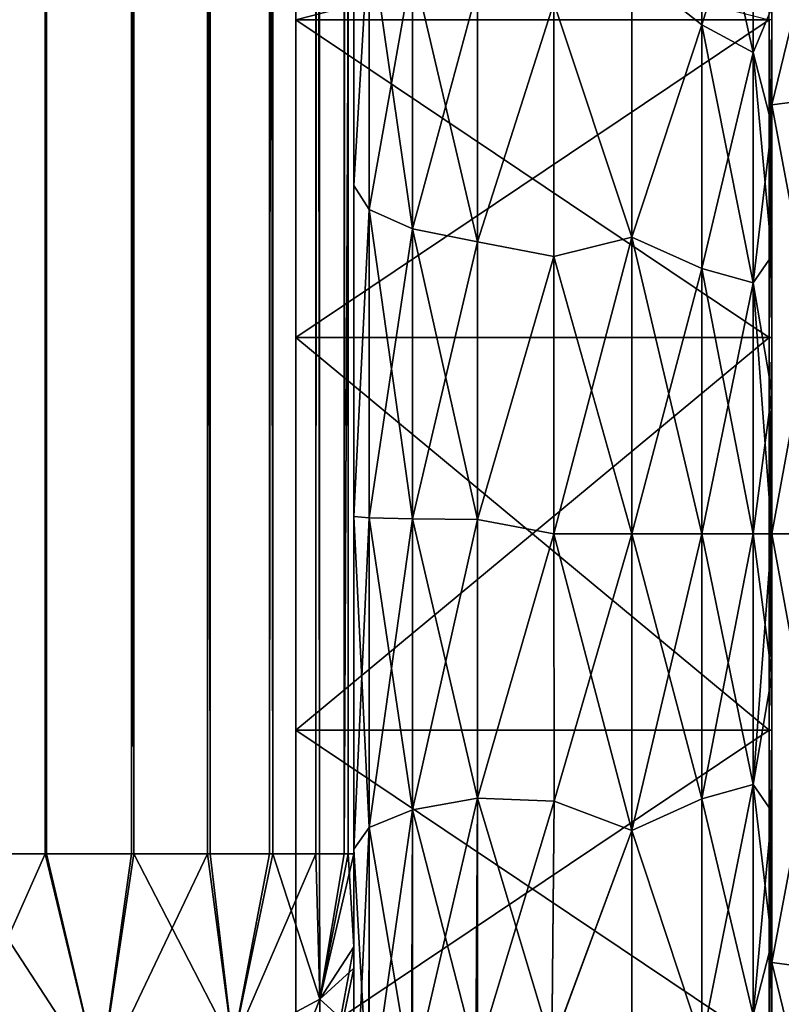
# Model space of a CAD drawing. Extents: x -100 to 297, y -1575 to 75.
# Tile 66 of 256: x 211 to 230, y -1484 to -1459. Entities that reach past the tile are written whole.
import ezdxf

# ---------------------------------------------------------------- set-up
doc = ezdxf.new("R2010")
doc.units = 0
doc.header["$LTSCALE"] = 41.718519
for name, color, linetype in [('321', 7, 'CONTINUOUS'), ('323', 7, 'CONTINUOUS'), ('324', 7, 'CONTINUOUS'), ('325', 7, 'CONTINUOUS'), ('339', 7, 'CONTINUOUS'), ('340', 7, 'CONTINUOUS'), ('341', 7, 'CONTINUOUS'), ('342', 7, 'CONTINUOUS'), ('345', 7, 'CONTINUOUS'), ('349', 7, 'CONTINUOUS'), ('368', 7, 'CONTINUOUS'), ('370', 7, 'CONTINUOUS'), ('389', 7, 'CONTINUOUS'), ('390', 7, 'CONTINUOUS'), ('391', 7, 'CONTINUOUS'), ('392', 7, 'CONTINUOUS'), ('395', 7, 'CONTINUOUS'), ('396', 7, 'CONTINUOUS'), ('397', 7, 'CONTINUOUS'), ('398', 7, 'CONTINUOUS')]:
    doc.layers.add(name, color=color, linetype=linetype)

msp = doc.modelspace()

# ---------------------------------------------------------------- linework, layer by layer
at = {"layer": '321', "linetype": 'CONTINUOUS'}
for points in [[(219.55, -1428.15, -102.5), (219.55, -1431.683, -102.195), (219.55, -1480, -102.5), (219.55, -1428.15, -102.5)], [(219.55, -1480, 102.5), (219.55, -1482.329, 102.129), (219.55, -1428.15, 102.5), (219.55, -1480, 102.5)], [(219.55, -1428.15, 102.5), (219.55, -1482.329, 102.129), (219.55, -1431.68, 102.196), (219.55, -1428.15, 102.5)], [(219.55, -1482.329, 102.129), (219.55, -1482.858, 101.934), (219.55, -1431.68, 102.196), (219.55, -1482.329, 102.129)], [(219.55, -1431.68, 102.196), (219.55, -1482.858, 101.934), (219.55, -1435.083, 101.288), (219.55, -1431.68, 102.196)], [(219.55, -1431.683, -102.195), (219.55, -1435.087, -101.287), (219.55, -1482.329, -102.129), (219.55, -1431.683, -102.195)], [(219.55, -1480, -102.5), (219.55, -1431.683, -102.195), (219.55, -1482.329, -102.129), (219.55, -1480, -102.5)], [(219.55, -1484.41, 101.061), (219.55, -1485.303, 100.303), (219.55, -1435.083, 101.288), (219.55, -1484.41, 101.061)], [(219.55, -1435.083, 101.288), (219.55, -1485.303, 100.303), (219.55, -1438.358, 99.776), (219.55, -1435.083, 101.288)], [(219.55, -1482.858, 101.934), (219.55, -1484.41, 101.061), (219.55, -1435.083, 101.288), (219.55, -1482.858, 101.934)], [(219.55, -1435.087, -60.287), (219.55, -1438.361, -58.774), (219.55, -1487.5, -95), (219.55, -1435.087, -60.287)], [(219.55, -1438.358, -64.224), (219.55, -1435.087, -60.287), (219.55, -1487.5, -95), (219.55, -1438.358, -64.224)], [(219.55, -1435.087, -101.287), (219.55, -1438.361, -99.774), (219.55, -1484.41, -101.061), (219.55, -1435.087, -101.287)], [(219.55, -1482.329, -102.129), (219.55, -1435.087, -101.287), (219.55, -1482.858, -101.934), (219.55, -1482.329, -102.129)], [(219.55, -1482.858, -101.934), (219.55, -1435.087, -101.287), (219.55, -1484.41, -101.061), (219.55, -1482.858, -101.934)], [(219.55, -1438.361, 64.226), (219.55, -1487.5, 24.51), (219.55, -1435.087, 62.713), (219.55, -1438.361, 64.226)], [(219.55, -1435.087, 62.713), (219.55, -1487.5, 24.51), (219.55, -1441.288, 56.733), (219.55, -1435.087, 62.713)], [(219.55, -1441.288, -66.267), (219.55, -1438.358, -64.224), (219.55, -1487.5, -95), (219.55, -1441.288, -66.267)], [(219.55, -1486.065, 99.404), (219.55, -1486.934, 97.858), (219.55, -1438.358, 99.776), (219.55, -1486.065, 99.404)], [(219.55, -1438.358, 99.776), (219.55, -1486.934, 97.858), (219.55, -1441.288, 97.733), (219.55, -1438.358, 99.776)], [(219.55, -1485.303, 100.303), (219.55, -1486.065, 99.404), (219.55, -1438.358, 99.776), (219.55, -1485.303, 100.303)], [(219.55, -1438.361, -58.774), (219.55, -1441.291, -56.731), (219.55, -1487.5, -95), (219.55, -1438.361, -58.774)], [(219.55, -1438.361, -99.774), (219.55, -1441.291, -97.731), (219.55, -1486.065, -99.404), (219.55, -1438.361, -99.774)], [(219.55, -1484.41, -101.061), (219.55, -1438.361, -99.774), (219.55, -1485.303, -100.303), (219.55, -1484.41, -101.061)], [(219.55, -1485.303, -100.303), (219.55, -1438.361, -99.774), (219.55, -1486.065, -99.404), (219.55, -1485.303, -100.303)], [(219.55, -1441.291, 66.269), (219.55, -1487.5, 24.51), (219.55, -1438.361, 64.226), (219.55, -1441.291, 66.269)], [(219.55, -1443.825, -27.789), (219.55, -1441.288, -25.267), (219.55, -1463.296, -27.66), (219.55, -1443.825, -27.789)], [(219.55, -1463.296, -27.66), (219.55, -1441.288, -25.267), (219.55, -1455.753, -24.019), (219.55, -1463.296, -27.66)], [(219.55, -1443.825, -68.789), (219.55, -1441.288, -66.267), (219.55, -1487.5, -95), (219.55, -1443.825, -68.789)], [(219.55, -1441.288, 56.733), (219.55, -1487.5, 24.51), (219.55, -1443.825, 54.211), (219.55, -1441.288, 56.733)], [(219.55, -1486.934, 97.858), (219.55, -1487.131, 97.323), (219.55, -1441.288, 97.733), (219.55, -1486.934, 97.858)], [(219.55, -1441.288, 97.733), (219.55, -1487.131, 97.323), (219.55, -1443.825, 95.211), (219.55, -1441.288, 97.733)], [(219.55, -1441.291, -56.731), (219.55, -1443.827, -54.208), (219.55, -1487.5, -95), (219.55, -1441.291, -56.731)], [(219.55, -1441.291, -97.731), (219.55, -1443.827, -95.208), (219.55, -1487.131, -97.323), (219.55, -1441.291, -97.731)], [(219.55, -1486.065, -99.404), (219.55, -1441.291, -97.731), (219.55, -1486.934, -97.858), (219.55, -1486.065, -99.404)], [(219.55, -1486.934, -97.858), (219.55, -1441.291, -97.731), (219.55, -1487.131, -97.323), (219.55, -1486.934, -97.858)], [(219.55, -1443.827, 68.792), (219.55, -1487.5, 24.51), (219.55, -1441.291, 66.269), (219.55, -1443.827, 68.792)], [(219.55, -1441.291, 25.269), (219.55, -1443.827, 27.792), (219.55, -1463.296, 27.66), (219.55, -1441.291, 25.269)], [(219.55, -1455.753, 24.019), (219.55, -1441.291, 25.269), (219.55, -1463.296, 27.66), (219.55, -1455.753, 24.019)], [(219.55, -1445.889, -30.73), (219.55, -1443.825, -27.789), (219.55, -1471.569, -28.995), (219.55, -1445.889, -30.73)], [(219.55, -1471.569, -28.995), (219.55, -1443.825, -27.789), (219.55, -1463.296, -27.66), (219.55, -1471.569, -28.995)], [(219.55, -1445.889, -71.73), (219.55, -1443.825, -68.789), (219.55, -1487.5, -95), (219.55, -1445.889, -71.73)], [(219.55, -1443.825, 54.211), (219.55, -1487.5, 24.51), (219.55, -1445.889, 51.27), (219.55, -1443.825, 54.211)], [(219.55, -1487.131, 97.323), (219.55, -1487.5, 95), (219.55, -1443.825, 95.211), (219.55, -1487.131, 97.323)], [(219.55, -1443.825, 95.211), (219.55, -1487.5, 95), (219.55, -1445.889, 92.27), (219.55, -1443.825, 95.211)], [(219.55, -1443.827, -54.208), (219.55, -1445.891, -51.267), (219.55, -1487.5, -95), (219.55, -1443.827, -54.208)], [(219.55, -1443.827, -95.208), (219.55, -1445.891, -92.267), (219.55, -1487.5, -95), (219.55, -1443.827, -95.208)], [(219.55, -1487.131, -97.323), (219.55, -1443.827, -95.208), (219.55, -1487.5, -95), (219.55, -1487.131, -97.323)], [(219.55, -1445.891, 71.733), (219.55, -1487.5, 24.51), (219.55, -1443.827, 68.792), (219.55, -1445.891, 71.733)], [(219.55, -1443.827, 27.792), (219.55, -1445.891, 30.733), (219.55, -1471.569, 28.995), (219.55, -1443.827, 27.792)], [(219.55, -1463.296, 27.66), (219.55, -1443.827, 27.792), (219.55, -1471.569, 28.995), (219.55, -1463.296, 27.66)], [(219.55, -1447.402, -33.963), (219.55, -1445.889, -30.73), (219.55, -1487.5, -95), (219.55, -1447.402, -33.963)], [(219.55, -1487.5, -95), (219.55, -1445.889, -30.73), (219.55, -1471.569, -28.995), (219.55, -1487.5, -95)], [(219.55, -1447.402, -74.963), (219.55, -1445.889, -71.73), (219.55, -1487.5, -95), (219.55, -1447.402, -74.963)], [(219.55, -1487.5, 95), (219.55, -1487.5, 24.51), (219.55, -1445.889, 92.27), (219.55, -1487.5, 95)], [(219.55, -1445.889, 92.27), (219.55, -1487.5, 24.51), (219.55, -1447.402, 89.037), (219.55, -1445.889, 92.27)], [(219.55, -1445.889, 51.27), (219.55, -1487.5, 24.51), (219.55, -1447.402, 48.037), (219.55, -1445.889, 51.27)], [(219.55, -1445.891, -51.267), (219.55, -1447.404, -48.033), (219.55, -1487.5, -95), (219.55, -1445.891, -51.267)], [(219.55, -1445.891, -92.267), (219.55, -1447.404, -89.033), (219.55, -1487.5, -95), (219.55, -1445.891, -92.267)], [(219.55, -1447.404, 74.967), (219.55, -1487.5, 24.51), (219.55, -1445.891, 71.733), (219.55, -1447.404, 74.967)], [(219.55, -1445.891, 30.733), (219.55, -1447.404, 33.967), (219.55, -1471.569, 28.995), (219.55, -1445.891, 30.733)], [(219.55, -1448.337, -37.435), (219.55, -1447.402, -33.963), (219.55, -1487.5, -95), (219.55, -1448.337, -37.435)], [(219.55, -1448.337, -78.435), (219.55, -1447.402, -74.963), (219.55, -1487.5, -95), (219.55, -1448.337, -78.435)], [(219.55, -1447.402, 89.037), (219.55, -1487.5, 24.51), (219.55, -1448.337, 85.565), (219.55, -1447.402, 89.037)], [(219.55, -1447.402, 48.037), (219.55, -1487.5, 24.51), (219.55, -1448.337, 44.565), (219.55, -1447.402, 48.037)], [(219.55, -1447.404, -48.033), (219.55, -1448.338, -44.561), (219.55, -1487.5, -95), (219.55, -1447.404, -48.033)], [(219.55, -1447.404, -89.033), (219.55, -1448.338, -85.561), (219.55, -1487.5, -95), (219.55, -1447.404, -89.033)], [(219.55, -1448.338, 78.439), (219.55, -1487.5, 24.51), (219.55, -1447.404, 74.967), (219.55, -1448.338, 78.439)], [(219.55, -1447.404, 33.967), (219.55, -1448.338, 37.439), (219.55, -1479.887, 27.905), (219.55, -1447.404, 33.967)], [(219.55, -1471.569, 28.995), (219.55, -1447.404, 33.967), (219.55, -1479.887, 27.905), (219.55, -1471.569, 28.995)], [(219.55, -1448.647, -40.998), (219.55, -1448.337, -37.435), (219.55, -1487.5, -95), (219.55, -1448.647, -40.998)], [(219.55, -1448.647, -81.998), (219.55, -1448.337, -78.435), (219.55, -1487.5, -95), (219.55, -1448.647, -81.998)], [(219.55, -1448.337, 85.565), (219.55, -1487.5, 24.51), (219.55, -1448.647, 82.002), (219.55, -1448.337, 85.565)], [(219.55, -1448.337, 44.565), (219.55, -1487.5, 24.51), (219.55, -1479.887, 27.905), (219.55, -1448.337, 44.565)], [(219.55, -1448.647, 41.002), (219.55, -1448.337, 44.565), (219.55, -1479.887, 27.905), (219.55, -1448.647, 41.002)], [(219.55, -1448.338, -44.561), (219.55, -1448.647, -40.998), (219.55, -1487.5, -95), (219.55, -1448.338, -44.561)], [(219.55, -1448.338, -85.561), (219.55, -1448.647, -81.998), (219.55, -1487.5, -95), (219.55, -1448.338, -85.561)], [(219.55, -1448.647, 82.002), (219.55, -1487.5, 24.51), (219.55, -1448.338, 78.439), (219.55, -1448.647, 82.002)], [(219.55, -1448.338, 37.439), (219.55, -1448.647, 41.002), (219.55, -1479.887, 27.905), (219.55, -1448.338, 37.439)], [(219.55, -1479.887, -27.905), (219.55, -1487.5, -95), (219.55, -1471.569, -28.995), (219.55, -1479.887, -27.905)], [(219.55, -1487.5, -24.51), (219.55, -1487.5, -95), (219.55, -1479.887, -27.905), (219.55, -1487.5, -24.51)]]:
    msp.add_3dface(points, dxfattribs=at)
at = {"layer": '323', "linetype": 'CONTINUOUS'}
for points in [[(230, -1458.853, 15.726), (230, -1461.781, 17.77), (230, -1458.853, -15.726), (230, -1458.853, 15.726)], [(230, -1458.853, -15.726), (230, -1461.781, 17.77), (230, -1461.781, -17.77), (230, -1458.853, -15.726)], [(230, -1461.781, 17.77), (230, -1465.053, 19.283), (230, -1461.781, -17.77), (230, -1461.781, 17.77)], [(230, -1461.781, -17.77), (230, -1465.053, 19.283), (230, -1465.053, -19.283), (230, -1461.781, -17.77)], [(230, -1465.053, 19.283), (230, -1468.459, 20.193), (230, -1465.053, -19.283), (230, -1465.053, 19.283)], [(230, -1465.053, -19.283), (230, -1468.459, 20.193), (230, -1468.46, -20.194), (230, -1465.053, -19.283)], [(230, -1468.459, 20.193), (230, -1472, 20.5), (230, -1468.46, -20.194), (230, -1468.459, 20.193)], [(230, -1468.46, -20.194), (230, -1472, 20.5), (230, -1472, -20.5), (230, -1468.46, -20.194)], [(230, -1472, -20.5), (230, -1472, 20.5), (230, -1475.54, 20.194), (230, -1472, -20.5)], [(230, -1475.541, -20.193), (230, -1472, -20.5), (230, -1475.54, 20.194), (230, -1475.541, -20.193)], [(230, -1478.947, 19.283), (230, -1475.541, -20.193), (230, -1475.54, 20.194), (230, -1478.947, 19.283)], [(230, -1478.947, -19.283), (230, -1475.541, -20.193), (230, -1478.947, 19.283), (230, -1478.947, -19.283)], [(230, -1482.219, -17.77), (230, -1478.947, -19.283), (230, -1482.219, 17.77), (230, -1482.219, -17.77)], [(230, -1482.219, 17.77), (230, -1478.947, -19.283), (230, -1478.947, 19.283), (230, -1482.219, 17.77)], [(230, -1485.147, -15.726), (230, -1482.219, -17.77), (230, -1485.147, 15.726), (230, -1485.147, -15.726)], [(230, -1485.147, 15.726), (230, -1482.219, -17.77), (230, -1482.219, 17.77), (230, -1485.147, 15.726)]]:
    msp.add_3dface(points, dxfattribs=at)
at = {"layer": '324', "linetype": 'CONTINUOUS'}
for points in [[(224.553, -1478.684, 23.051), (226.5, -1472, 24), (224.55, -1472, 24), (224.553, -1478.684, 23.051)], [(226.5, -1472, -24), (226.5, -1479.416, -22.825), (224.55, -1472, -24), (226.5, -1472, -24)], [(224.55, -1472, -24), (226.5, -1479.416, -22.825), (224.553, -1478.685, -23.05), (224.55, -1472, -24)], [(226.5, -1479.416, 22.825), (226.5, -1472, 24), (224.553, -1478.684, 23.051), (226.5, -1479.416, 22.825)], [(224.5, -1484.824, 20.286), (226.5, -1479.416, 22.825), (224.553, -1478.684, 23.051), (224.5, -1484.824, 20.286)], [(224.553, -1478.685, -23.05), (226.5, -1479.416, -22.825), (224.5, -1484.81, -20.296), (224.553, -1478.685, -23.05)], [(226.5, -1486.107, 19.416), (226.5, -1479.416, 22.825), (224.5, -1484.824, 20.286), (226.5, -1486.107, 19.416)], [(226.5, -1479.416, -22.825), (226.5, -1486.107, -19.416), (224.5, -1484.81, -20.296), (226.5, -1479.416, -22.825)]]:
    msp.add_3dface(points, dxfattribs=at)
at = {"layer": '325', "linetype": 'CONTINUOUS'}
for points in [[(226.5, -1457.893, -19.416), (226.5, -1464.584, -22.825), (224.55, -1458.729, -19.997), (226.5, -1457.893, -19.416)], [(226.5, -1464.584, 22.825), (226.5, -1457.893, 19.416), (224.55, -1458.729, 19.997), (226.5, -1464.584, 22.825)], [(224.55, -1458.729, -19.997), (226.5, -1464.584, -22.825), (224.55, -1465.069, -22.977), (224.55, -1458.729, -19.997)], [(224.55, -1465.069, 22.977), (226.5, -1464.584, 22.825), (224.55, -1458.729, 19.997), (224.55, -1465.069, 22.977)], [(224.55, -1472, 24), (226.5, -1472, 24), (226.5, -1464.584, 22.825), (224.55, -1472, 24)], [(226.5, -1464.584, -22.825), (226.5, -1472, -24), (224.55, -1465.069, -22.977), (226.5, -1464.584, -22.825)], [(224.55, -1472, 24), (226.5, -1464.584, 22.825), (224.55, -1465.069, 22.977), (224.55, -1472, 24)], [(226.5, -1472, -24), (224.55, -1472, -24), (224.55, -1465.069, -22.977), (226.5, -1472, -24)]]:
    msp.add_3dface(points, dxfattribs=at)
at = {"layer": '339', "linetype": 'CONTINUOUS'}
for points in [[(219.55, -1455.753, 24.019), (219.55, -1463.296, 27.66), (219.931, -1456.857, 22.458), (219.55, -1455.753, 24.019)], [(219.931, -1456.857, 22.458), (219.55, -1463.296, 27.66), (219.931, -1463.893, 25.844), (219.931, -1456.857, 22.458)], [(219.931, -1456.857, 22.458), (219.931, -1463.893, 25.844), (221.016, -1457.765, 21.111), (219.931, -1456.857, 22.458)], [(221.016, -1457.765, 21.111), (219.931, -1463.893, 25.844), (221.017, -1464.379, 24.295), (221.016, -1457.765, 21.111)], [(222.641, -1458.371, 20.213), (221.016, -1457.765, 21.111), (221.017, -1464.379, 24.295), (222.641, -1458.371, 20.213)], [(222.642, -1464.703, 23.261), (222.641, -1458.371, 20.213), (221.017, -1464.379, 24.295), (222.642, -1464.703, 23.261)], [(222.642, -1464.703, 23.261), (224.55, -1458.729, 19.997), (222.641, -1458.371, 20.213), (222.642, -1464.703, 23.261)], [(224.55, -1465.069, 22.977), (224.55, -1458.729, 19.997), (222.642, -1464.703, 23.261), (224.55, -1465.069, 22.977)], [(219.55, -1463.296, 27.66), (219.55, -1471.569, 28.995), (219.931, -1463.893, 25.844), (219.55, -1463.296, 27.66)], [(219.931, -1463.893, 25.844), (219.55, -1471.569, 28.995), (219.931, -1471.602, 27.083), (219.931, -1463.893, 25.844)], [(219.931, -1463.893, 25.844), (219.931, -1471.602, 27.083), (221.017, -1464.379, 24.295), (219.931, -1463.893, 25.844)], [(221.017, -1464.379, 24.295), (219.931, -1471.602, 27.083), (221.017, -1471.626, 25.459), (221.017, -1464.379, 24.295)], [(222.642, -1464.703, 23.261), (221.017, -1464.379, 24.295), (221.017, -1471.626, 25.459), (222.642, -1464.703, 23.261)], [(222.642, -1471.642, 24.376), (222.642, -1464.703, 23.261), (221.017, -1471.626, 25.459), (222.642, -1471.642, 24.376)], [(222.642, -1471.642, 24.376), (224.55, -1465.069, 22.977), (222.642, -1464.703, 23.261), (222.642, -1471.642, 24.376)], [(224.55, -1472, 24), (224.55, -1465.069, 22.977), (222.642, -1471.642, 24.376), (224.55, -1472, 24)], [(219.55, -1471.569, 28.995), (219.55, -1479.887, 27.905), (219.931, -1471.602, 27.083), (219.55, -1471.569, 28.995)], [(219.931, -1471.602, 27.083), (219.55, -1479.887, 27.905), (219.931, -1479.345, 26.071), (219.931, -1471.602, 27.083)], [(219.931, -1471.602, 27.083), (219.931, -1479.345, 26.071), (221.017, -1471.626, 25.459), (219.931, -1471.602, 27.083)], [(221.017, -1471.626, 25.459), (219.931, -1479.345, 26.071), (221.017, -1478.904, 24.508), (221.017, -1471.626, 25.459)], [(222.642, -1471.642, 24.376), (221.017, -1471.626, 25.459), (221.017, -1478.904, 24.508), (222.642, -1471.642, 24.376)], [(222.643, -1478.611, 23.465), (222.642, -1471.642, 24.376), (221.017, -1478.904, 24.508), (222.643, -1478.611, 23.465)], [(222.643, -1478.611, 23.465), (224.55, -1472, 24), (222.642, -1471.642, 24.376), (222.643, -1478.611, 23.465)], [(224.553, -1478.684, 23.051), (224.55, -1472, 24), (222.643, -1478.611, 23.465), (224.553, -1478.684, 23.051)], [(222.643, -1478.611, 23.465), (221.017, -1478.904, 24.508), (221.017, -1485.609, 21.519), (222.643, -1478.611, 23.465)], [(222.643, -1478.611, 23.465), (221.017, -1485.609, 21.519), (222.643, -1485.03, 20.604), (222.643, -1478.611, 23.465)], [(222.643, -1485.03, 20.604), (224.553, -1478.684, 23.051), (222.643, -1478.611, 23.465), (222.643, -1485.03, 20.604)], [(224.5, -1484.824, 20.286), (224.553, -1478.684, 23.051), (222.643, -1485.03, 20.604), (224.5, -1484.824, 20.286)], [(219.931, -1479.345, 26.071), (219.931, -1486.477, 22.892), (221.017, -1478.904, 24.508), (219.931, -1479.345, 26.071)], [(219.931, -1486.477, 22.892), (221.017, -1485.609, 21.519), (221.017, -1478.904, 24.508), (219.931, -1486.477, 22.892)], [(219.55, -1479.887, 27.905), (219.55, -1487.5, 24.51), (219.931, -1479.345, 26.071), (219.55, -1479.887, 27.905)], [(219.931, -1479.345, 26.071), (219.55, -1487.5, 24.51), (219.931, -1486.477, 22.892), (219.931, -1479.345, 26.071)]]:
    msp.add_3dface(points, dxfattribs=at)
at = {"layer": '340', "linetype": 'CONTINUOUS'}
for points in [[(219.55, -1463.296, -27.66), (219.55, -1455.753, -24.019), (219.931, -1456.857, -22.458), (219.55, -1463.296, -27.66)], [(219.931, -1463.893, -25.844), (219.55, -1463.296, -27.66), (219.931, -1456.857, -22.458), (219.931, -1463.893, -25.844)], [(219.931, -1463.893, -25.844), (219.931, -1456.857, -22.458), (221.017, -1464.379, -24.295), (219.931, -1463.893, -25.844)], [(221.017, -1464.379, -24.295), (219.931, -1456.857, -22.458), (221.016, -1457.765, -21.111), (221.017, -1464.379, -24.295)], [(222.641, -1458.371, -20.213), (222.642, -1464.703, -23.261), (221.016, -1457.765, -21.111), (222.641, -1458.371, -20.213)], [(222.642, -1464.703, -23.261), (221.017, -1464.379, -24.295), (221.016, -1457.765, -21.111), (222.642, -1464.703, -23.261)], [(222.641, -1458.371, -20.213), (224.55, -1458.729, -19.997), (222.642, -1464.703, -23.261), (222.641, -1458.371, -20.213)], [(224.55, -1458.729, -19.997), (224.55, -1465.069, -22.977), (222.642, -1464.703, -23.261), (224.55, -1458.729, -19.997)], [(219.55, -1471.569, -28.995), (219.55, -1463.296, -27.66), (219.931, -1463.893, -25.844), (219.55, -1471.569, -28.995)], [(219.931, -1471.602, -27.083), (219.55, -1471.569, -28.995), (219.931, -1463.893, -25.844), (219.931, -1471.602, -27.083)], [(219.931, -1471.602, -27.083), (219.931, -1463.893, -25.844), (221.017, -1471.626, -25.459), (219.931, -1471.602, -27.083)], [(221.017, -1471.626, -25.459), (219.931, -1463.893, -25.844), (221.017, -1464.379, -24.295), (221.017, -1471.626, -25.459)], [(222.642, -1464.703, -23.261), (222.642, -1471.642, -24.376), (221.017, -1464.379, -24.295), (222.642, -1464.703, -23.261)], [(222.642, -1471.642, -24.376), (221.017, -1471.626, -25.459), (221.017, -1464.379, -24.295), (222.642, -1471.642, -24.376)], [(222.642, -1464.703, -23.261), (224.55, -1465.069, -22.977), (222.642, -1471.642, -24.376), (222.642, -1464.703, -23.261)], [(224.55, -1465.069, -22.977), (224.55, -1472, -24), (222.642, -1471.642, -24.376), (224.55, -1465.069, -22.977)], [(219.55, -1479.887, -27.905), (219.55, -1471.569, -28.995), (219.931, -1479.345, -26.071), (219.55, -1479.887, -27.905)], [(219.931, -1479.345, -26.071), (219.55, -1471.569, -28.995), (219.931, -1471.602, -27.083), (219.931, -1479.345, -26.071)], [(219.931, -1479.345, -26.071), (219.931, -1471.602, -27.083), (221.017, -1478.904, -24.508), (219.931, -1479.345, -26.071)], [(221.017, -1478.904, -24.508), (219.931, -1471.602, -27.083), (221.017, -1471.626, -25.459), (221.017, -1478.904, -24.508)], [(222.642, -1471.642, -24.376), (222.643, -1478.61, -23.465), (221.017, -1471.626, -25.459), (222.642, -1471.642, -24.376)], [(222.643, -1478.61, -23.465), (221.017, -1478.904, -24.508), (221.017, -1471.626, -25.459), (222.643, -1478.61, -23.465)], [(222.642, -1471.642, -24.376), (224.55, -1472, -24), (222.643, -1478.61, -23.465), (222.642, -1471.642, -24.376)], [(224.55, -1472, -24), (224.553, -1478.685, -23.05), (222.643, -1478.61, -23.465), (224.55, -1472, -24)], [(222.643, -1478.61, -23.465), (222.597, -1485.04, -20.62), (221.017, -1478.904, -24.508), (222.643, -1478.61, -23.465)], [(222.643, -1478.61, -23.465), (224.5, -1484.81, -20.296), (222.597, -1485.04, -20.62), (222.643, -1478.61, -23.465)], [(224.553, -1478.685, -23.05), (224.5, -1484.81, -20.296), (222.643, -1478.61, -23.465), (224.553, -1478.685, -23.05)], [(220.991, -1485.623, -21.542), (219.931, -1479.345, -26.071), (221.017, -1478.904, -24.508), (220.991, -1485.623, -21.542)], [(220.991, -1485.623, -21.542), (221.017, -1478.904, -24.508), (222.597, -1485.04, -20.62), (220.991, -1485.623, -21.542)], [(219.923, -1486.487, -22.908), (219.55, -1479.887, -27.905), (219.931, -1479.345, -26.071), (219.923, -1486.487, -22.908)], [(219.923, -1486.487, -22.908), (219.931, -1479.345, -26.071), (220.991, -1485.623, -21.542), (219.923, -1486.487, -22.908)], [(219.55, -1487.5, -24.51), (219.55, -1479.887, -27.905), (219.923, -1486.487, -22.908), (219.55, -1487.5, -24.51)]]:
    msp.add_3dface(points, dxfattribs=at)
at = {"layer": '341', "linetype": 'CONTINUOUS'}
for points in [[(226.5, -1457.893, -19.416), (228.248, -1454.216, -15.41), (228.248, -1459.278, -19.796), (226.5, -1457.893, -19.416)], [(226.5, -1457.893, 19.416), (228.248, -1459.278, 19.796), (228.248, -1454.216, 15.41), (226.5, -1457.893, 19.416)], [(228.248, -1454.216, -15.41), (229.531, -1459.971, -18.718), (228.248, -1459.278, -19.796), (228.248, -1454.216, -15.41)], [(229.531, -1455.185, -14.571), (229.531, -1459.971, -18.718), (228.248, -1454.216, -15.41), (229.531, -1455.185, -14.571)], [(228.248, -1459.278, 19.796), (229.531, -1455.185, 14.571), (228.248, -1454.216, 15.41), (228.248, -1459.278, 19.796)], [(229.531, -1459.971, 18.718), (229.531, -1455.185, 14.571), (228.248, -1459.278, 19.796), (229.531, -1459.971, 18.718)], [(229.531, -1459.971, 18.718), (230, -1458.853, 15.726), (229.531, -1455.185, 14.571), (229.531, -1459.971, 18.718)], [(229.531, -1455.185, -14.571), (230, -1458.853, -15.726), (229.531, -1459.971, -18.718), (229.531, -1455.185, -14.571)], [(226.5, -1464.584, -22.825), (226.5, -1457.893, -19.416), (228.248, -1459.278, -19.796), (226.5, -1464.584, -22.825)], [(226.5, -1457.893, 19.416), (226.5, -1464.584, 22.825), (228.248, -1459.278, 19.796), (226.5, -1457.893, 19.416)], [(230, -1461.781, 17.77), (230, -1458.853, 15.726), (229.531, -1459.971, 18.718), (230, -1461.781, 17.77)], [(230, -1458.853, -15.726), (230, -1461.781, -17.77), (229.531, -1459.971, -18.718), (230, -1458.853, -15.726)], [(226.5, -1464.584, -22.825), (228.248, -1459.278, -19.796), (228.248, -1465.37, -22.579), (226.5, -1464.584, -22.825)], [(226.5, -1464.584, 22.825), (228.248, -1465.37, 22.579), (228.248, -1459.278, 19.796), (226.5, -1464.584, 22.825)], [(228.248, -1459.278, -19.796), (229.531, -1465.731, -21.349), (228.248, -1465.37, -22.579), (228.248, -1459.278, -19.796)], [(229.531, -1459.971, -18.718), (229.531, -1465.731, -21.349), (228.248, -1459.278, -19.796), (229.531, -1459.971, -18.718)], [(228.248, -1465.37, 22.579), (229.531, -1459.971, 18.718), (228.248, -1459.278, 19.796), (228.248, -1465.37, 22.579)], [(229.531, -1465.731, 21.349), (229.531, -1459.971, 18.718), (228.248, -1465.37, 22.579), (229.531, -1465.731, 21.349)], [(229.531, -1465.731, 21.349), (230, -1461.781, 17.77), (229.531, -1459.971, 18.718), (229.531, -1465.731, 21.349)], [(230, -1461.781, -17.77), (230, -1465.053, -19.283), (229.531, -1459.971, -18.718), (230, -1461.781, -17.77)], [(229.531, -1459.971, -18.718), (230, -1465.053, -19.283), (229.531, -1465.731, -21.349), (229.531, -1459.971, -18.718)], [(230, -1465.053, 19.283), (230, -1461.781, 17.77), (229.531, -1465.731, 21.349), (230, -1465.053, 19.283)], [(226.5, -1464.584, 22.825), (226.5, -1472, 24), (228.248, -1465.37, 22.579), (226.5, -1464.584, 22.825)], [(226.5, -1472, -24), (226.5, -1464.584, -22.825), (228.248, -1472, -23.532), (226.5, -1472, -24)], [(226.5, -1464.584, -22.825), (228.248, -1465.37, -22.579), (228.248, -1472, -23.532), (226.5, -1464.584, -22.825)], [(230, -1468.459, 20.193), (230, -1465.053, 19.283), (229.531, -1465.731, 21.349), (230, -1468.459, 20.193)], [(230, -1465.053, -19.283), (230, -1468.46, -20.194), (229.531, -1465.731, -21.349), (230, -1465.053, -19.283)], [(226.5, -1472, 24), (228.248, -1472, 23.532), (228.248, -1465.37, 22.579), (226.5, -1472, 24)], [(228.248, -1465.37, -22.579), (229.531, -1472, -22.25), (228.248, -1472, -23.532), (228.248, -1465.37, -22.579)], [(229.531, -1465.731, -21.349), (229.531, -1472, -22.25), (228.248, -1465.37, -22.579), (229.531, -1465.731, -21.349)], [(228.248, -1472, 23.532), (229.531, -1465.731, 21.349), (228.248, -1465.37, 22.579), (228.248, -1472, 23.532)], [(229.531, -1472, 22.25), (229.531, -1465.731, 21.349), (228.248, -1472, 23.532), (229.531, -1472, 22.25)], [(229.531, -1472, 22.25), (230, -1468.459, 20.193), (229.531, -1465.731, 21.349), (229.531, -1472, 22.25)], [(230, -1468.46, -20.194), (230, -1472, -20.5), (229.531, -1465.731, -21.349), (230, -1468.46, -20.194)], [(229.531, -1465.731, -21.349), (230, -1472, -20.5), (229.531, -1472, -22.25), (229.531, -1465.731, -21.349)], [(230, -1472, 20.5), (230, -1468.459, 20.193), (229.531, -1472, 22.25), (230, -1472, 20.5)]]:
    msp.add_3dface(points, dxfattribs=at)
at = {"layer": '342', "linetype": 'CONTINUOUS'}
for points in [[(226.5, -1472, 24), (226.5, -1479.416, 22.825), (228.248, -1472, 23.532), (226.5, -1472, 24)], [(228.248, -1472, 23.532), (226.5, -1479.416, 22.825), (228.248, -1478.63, 22.579), (228.248, -1472, 23.532)], [(226.5, -1479.416, -22.825), (226.5, -1472, -24), (228.248, -1478.63, -22.579), (226.5, -1479.416, -22.825)], [(226.5, -1472, -24), (228.248, -1472, -23.532), (228.248, -1478.63, -22.579), (226.5, -1472, -24)], [(228.248, -1472, -23.532), (229.531, -1472, -22.25), (229.531, -1478.269, -21.349), (228.248, -1472, -23.532)], [(228.248, -1472, -23.532), (229.531, -1478.269, -21.349), (228.248, -1478.63, -22.579), (228.248, -1472, -23.532)], [(229.531, -1478.269, 21.349), (229.531, -1472, 22.25), (228.248, -1478.63, 22.579), (229.531, -1478.269, 21.349)], [(229.531, -1472, 22.25), (228.248, -1472, 23.532), (228.248, -1478.63, 22.579), (229.531, -1472, 22.25)], [(230, -1475.54, 20.194), (230, -1472, 20.5), (229.531, -1478.269, 21.349), (230, -1475.54, 20.194)], [(230, -1472, 20.5), (229.531, -1472, 22.25), (229.531, -1478.269, 21.349), (230, -1472, 20.5)], [(230, -1472, -20.5), (230, -1475.541, -20.193), (229.531, -1472, -22.25), (230, -1472, -20.5)], [(229.531, -1472, -22.25), (230, -1475.541, -20.193), (229.531, -1478.269, -21.349), (229.531, -1472, -22.25)], [(230, -1478.947, 19.283), (230, -1475.54, 20.194), (229.531, -1478.269, 21.349), (230, -1478.947, 19.283)], [(230, -1475.541, -20.193), (230, -1478.947, -19.283), (229.531, -1478.269, -21.349), (230, -1475.541, -20.193)], [(228.248, -1484.722, 19.796), (229.531, -1478.269, 21.349), (228.248, -1478.63, 22.579), (228.248, -1484.722, 19.796)], [(229.531, -1484.029, 18.718), (229.531, -1478.269, 21.349), (228.248, -1484.722, 19.796), (229.531, -1484.029, 18.718)], [(229.531, -1478.269, -21.349), (229.531, -1484.029, -18.718), (228.248, -1478.63, -22.579), (229.531, -1478.269, -21.349)], [(230, -1478.947, -19.283), (230, -1482.219, -17.77), (229.531, -1478.269, -21.349), (230, -1478.947, -19.283)], [(229.531, -1478.269, -21.349), (230, -1482.219, -17.77), (229.531, -1484.029, -18.718), (229.531, -1478.269, -21.349)], [(229.531, -1484.029, 18.718), (230, -1478.947, 19.283), (229.531, -1478.269, 21.349), (229.531, -1484.029, 18.718)], [(226.5, -1479.416, 22.825), (228.248, -1484.722, 19.796), (228.248, -1478.63, 22.579), (226.5, -1479.416, 22.825)], [(226.5, -1479.416, -22.825), (228.248, -1478.63, -22.579), (228.248, -1484.722, -19.796), (226.5, -1479.416, -22.825)], [(228.248, -1478.63, -22.579), (229.531, -1484.029, -18.718), (228.248, -1484.722, -19.796), (228.248, -1478.63, -22.579)], [(230, -1482.219, 17.77), (230, -1478.947, 19.283), (229.531, -1484.029, 18.718), (230, -1482.219, 17.77)], [(226.5, -1479.416, 22.825), (226.5, -1486.107, 19.416), (228.248, -1484.722, 19.796), (226.5, -1479.416, 22.825)], [(226.5, -1486.107, -19.416), (226.5, -1479.416, -22.825), (228.248, -1484.722, -19.796), (226.5, -1486.107, -19.416)], [(230, -1482.219, -17.77), (230, -1485.147, -15.726), (229.531, -1484.029, -18.718), (230, -1482.219, -17.77)], [(230, -1485.147, 15.726), (230, -1482.219, 17.77), (229.531, -1484.029, 18.718), (230, -1485.147, 15.726)]]:
    msp.add_3dface(points, dxfattribs=at)
at = {"layer": '345', "linetype": 'CONTINUOUS'}
for points in [[(211.872, -20, 114.141), (209.508, -20, 114.858), (211.872, -1480, 114.141), (211.872, -20, 114.141)], [(209.508, -20, 114.858), (209.508, -1480, 114.858), (211.872, -1480, 114.141), (209.508, -20, 114.858)], [(214.05, -20, 112.977), (211.872, -20, 114.141), (214.05, -1480, 112.977), (214.05, -20, 112.977)], [(211.872, -20, 114.141), (211.872, -1480, 114.141), (214.05, -1480, 112.977), (211.872, -20, 114.141)], [(215.96, -20, 111.41), (214.05, -20, 112.977), (215.96, -1480, 111.41), (215.96, -20, 111.41)], [(214.05, -20, 112.977), (214.05, -1480, 112.977), (215.96, -1480, 111.41), (214.05, -20, 112.977)], [(217.527, -20, 109.5), (215.96, -20, 111.41), (217.527, -1480, 109.5), (217.527, -20, 109.5)], [(215.96, -20, 111.41), (215.96, -1480, 111.41), (217.527, -1480, 109.5), (215.96, -20, 111.41)], [(218.691, -20, 107.322), (217.527, -20, 109.5), (218.691, -1480, 107.322), (218.691, -20, 107.322)], [(217.527, -20, 109.5), (217.527, -1480, 109.5), (218.691, -1480, 107.322), (217.527, -20, 109.5)], [(219.408, -20, 104.958), (218.691, -20, 107.322), (219.408, -1480, 104.958), (219.408, -20, 104.958)], [(218.691, -20, 107.322), (218.691, -1480, 107.322), (219.408, -1480, 104.958), (218.691, -20, 107.322)], [(219.55, -1480, 102.5), (219.55, -1428.15, 102.5), (219.408, -20, 104.958), (219.55, -1480, 102.5)], [(219.55, -1480, 102.5), (219.408, -20, 104.958), (219.408, -1480, 104.958), (219.55, -1480, 102.5)]]:
    msp.add_3dface(points, dxfattribs=at)
at = {"layer": '349', "linetype": 'CONTINUOUS'}
for points in [[(209.489, -20, -114.76), (211.834, -20, -114.048), (209.489, -1480, -114.76), (209.489, -20, -114.76)], [(211.834, -20, -114.048), (211.834, -1480, -114.048), (209.489, -1480, -114.76), (211.834, -20, -114.048)], [(211.834, -20, -114.048), (213.995, -20, -112.893), (211.834, -1480, -114.048), (211.834, -20, -114.048)], [(213.995, -20, -112.893), (213.995, -1480, -112.893), (211.834, -1480, -114.048), (213.995, -20, -112.893)], [(213.995, -20, -112.893), (215.889, -20, -111.339), (213.995, -1480, -112.893), (213.995, -20, -112.893)], [(215.889, -20, -111.339), (215.889, -1480, -111.339), (213.995, -1480, -112.893), (215.889, -20, -111.339)], [(215.889, -20, -111.339), (217.443, -20, -109.445), (215.889, -1480, -111.339), (215.889, -20, -111.339)], [(217.443, -20, -109.445), (217.443, -1480, -109.445), (215.889, -1480, -111.339), (217.443, -20, -109.445)], [(217.443, -20, -109.445), (218.598, -20, -107.284), (217.443, -1480, -109.445), (217.443, -20, -109.445)], [(218.598, -20, -107.284), (218.598, -1480, -107.284), (217.443, -1480, -109.445), (218.598, -20, -107.284)], [(218.598, -20, -107.284), (219.31, -20, -104.939), (218.598, -1480, -107.284), (218.598, -20, -107.284)], [(219.31, -20, -104.939), (219.31, -1480, -104.939), (218.598, -1480, -107.284), (219.31, -20, -104.939)], [(219.55, -20, -102.5), (219.55, -71.85, -102.5), (219.31, -1480, -104.939), (219.55, -20, -102.5)], [(219.31, -20, -104.939), (219.55, -20, -102.5), (219.31, -1480, -104.939), (219.31, -20, -104.939)], [(219.55, -71.85, -102.5), (219.55, -1428.15, -102.5), (219.31, -1480, -104.939), (219.55, -71.85, -102.5)], [(219.55, -1428.15, -102.5), (219.55, -1480, -102.5), (219.31, -1480, -104.939), (219.55, -1428.15, -102.5)]]:
    msp.add_3dface(points, dxfattribs=at)
at = {"layer": '368', "linetype": 'CONTINUOUS'}
for points in [[(209.489, -1480, -114.76), (211.834, -1480, -114.048), (209.121, -1486.122, -113.841), (209.489, -1480, -114.76)], [(209.121, -1486.122, -113.841), (211.834, -1480, -114.048), (213.2, -1485.663, -112.428), (209.121, -1486.122, -113.841)], [(211.834, -1480, -114.048), (213.995, -1480, -112.893), (213.2, -1485.663, -112.428), (211.834, -1480, -114.048)], [(213.995, -1480, -112.893), (215.889, -1480, -111.339), (213.2, -1485.663, -112.428), (213.995, -1480, -112.893)], [(213.2, -1485.663, -112.428), (215.889, -1480, -111.339), (216.526, -1484.801, -109.775), (213.2, -1485.663, -112.428)], [(215.889, -1480, -111.339), (217.443, -1480, -109.445), (216.526, -1484.801, -109.775), (215.889, -1480, -111.339)], [(217.443, -1480, -109.445), (218.598, -1480, -107.284), (216.526, -1484.801, -109.775), (217.443, -1480, -109.445)], [(216.526, -1484.801, -109.775), (218.598, -1480, -107.284), (218.696, -1483.639, -106.199), (216.526, -1484.801, -109.775)], [(218.598, -1480, -107.284), (219.31, -1480, -104.939), (218.696, -1483.639, -106.199), (218.598, -1480, -107.284)], [(219.55, -1480, -102.5), (219.55, -1482.329, -102.129), (218.696, -1483.639, -106.199), (219.55, -1480, -102.5)], [(219.31, -1480, -104.939), (219.55, -1480, -102.5), (218.696, -1483.639, -106.199), (219.31, -1480, -104.939)], [(219.55, -1482.329, -102.129), (219.55, -1482.858, -101.934), (218.696, -1486.924, -104.524), (219.55, -1482.329, -102.129)], [(218.696, -1483.639, -106.199), (219.55, -1482.329, -102.129), (218.696, -1486.924, -104.524), (218.696, -1483.639, -106.199)], [(219.55, -1482.858, -101.934), (219.55, -1484.41, -101.061), (218.696, -1486.924, -104.524), (219.55, -1482.858, -101.934)], [(216.526, -1484.801, -109.775), (218.696, -1483.639, -106.199), (216.526, -1489.135, -107.565), (216.526, -1484.801, -109.775)], [(216.526, -1489.135, -107.565), (218.696, -1483.639, -106.199), (218.696, -1486.924, -104.524), (216.526, -1489.135, -107.565)]]:
    msp.add_3dface(points, dxfattribs=at)
at = {"layer": '370', "linetype": 'CONTINUOUS'}
for points in [[(213.2, -1485.663, 112.428), (209.508, -1480, 114.858), (209.121, -1486.122, 113.841), (213.2, -1485.663, 112.428)], [(211.872, -1480, 114.141), (209.508, -1480, 114.858), (213.2, -1485.663, 112.428), (211.872, -1480, 114.141)], [(214.05, -1480, 112.977), (211.872, -1480, 114.141), (213.2, -1485.663, 112.428), (214.05, -1480, 112.977)], [(216.526, -1484.801, 109.775), (214.05, -1480, 112.977), (213.2, -1485.663, 112.428), (216.526, -1484.801, 109.775)], [(215.96, -1480, 111.41), (214.05, -1480, 112.977), (216.526, -1484.801, 109.775), (215.96, -1480, 111.41)], [(217.527, -1480, 109.5), (215.96, -1480, 111.41), (216.526, -1484.801, 109.775), (217.527, -1480, 109.5)], [(218.696, -1483.639, 106.199), (217.527, -1480, 109.5), (216.526, -1484.801, 109.775), (218.696, -1483.639, 106.199)], [(218.691, -1480, 107.322), (217.527, -1480, 109.5), (218.696, -1483.639, 106.199), (218.691, -1480, 107.322)], [(219.408, -1480, 104.958), (218.691, -1480, 107.322), (218.696, -1483.639, 106.199), (219.408, -1480, 104.958)], [(219.55, -1482.329, 102.129), (219.408, -1480, 104.958), (218.696, -1483.639, 106.199), (219.55, -1482.329, 102.129)], [(219.55, -1482.329, 102.129), (219.55, -1480, 102.5), (219.408, -1480, 104.958), (219.55, -1482.329, 102.129)], [(219.55, -1482.858, 101.934), (219.55, -1482.329, 102.129), (218.696, -1483.639, 106.199), (219.55, -1482.858, 101.934)], [(219.55, -1484.41, 101.061), (219.55, -1482.858, 101.934), (218.696, -1483.639, 106.199), (219.55, -1484.41, 101.061)], [(218.696, -1483.639, 106.199), (216.526, -1484.801, 109.775), (218.696, -1486.924, 104.524), (218.696, -1483.639, 106.199)], [(219.55, -1484.41, 101.061), (218.696, -1483.639, 106.199), (218.696, -1486.924, 104.524), (219.55, -1484.41, 101.061)]]:
    msp.add_3dface(points, dxfattribs=at)
at = {"layer": '389', "linetype": 'CONTINUOUS'}
for points in [[(230, -1459.145, 9.339), (230, -1467.09, 15.111), (230, -1453.429, 10.723), (230, -1459.145, 9.339)], [(230, -1453.429, 10.723), (230, -1467.09, 15.111), (230, -1461.279, 18.571), (230, -1453.429, 10.723)], [(230, -1467.09, -15.111), (230, -1459.145, -9.339), (230, -1453.429, -10.723), (230, -1467.09, -15.111)], [(230, -1461.279, -18.571), (230, -1467.09, -15.111), (230, -1453.429, -10.723), (230, -1461.279, -18.571)], [(230, -1461.279, 18.571), (230, -1467.09, 15.111), (230, -1482.721, 18.571), (230, -1461.279, 18.571)], [(230, -1476.91, -15.111), (230, -1467.09, -15.111), (230, -1461.279, -18.571), (230, -1476.91, -15.111)], [(230, -1482.721, -18.571), (230, -1476.91, -15.111), (230, -1461.279, -18.571), (230, -1482.721, -18.571)], [(230, -1472, -21.444), (230, -1482.721, -18.571), (230, -1461.279, -18.571), (230, -1472, -21.444)], [(230, -1472, 21.444), (230, -1461.279, 18.571), (230, -1482.721, 18.571), (230, -1472, 21.444)], [(230, -1467.09, 15.111), (230, -1476.91, 15.111), (230, -1482.721, 18.571), (230, -1467.09, 15.111)], [(230, -1476.91, 15.111), (230, -1484.855, 9.339), (230, -1490.571, 10.723), (230, -1476.91, 15.111)], [(230, -1482.721, 18.571), (230, -1476.91, 15.111), (230, -1490.571, 10.723), (230, -1482.721, 18.571)], [(230, -1484.855, -9.339), (230, -1476.91, -15.111), (230, -1490.571, -10.723), (230, -1484.855, -9.339)], [(230, -1490.571, -10.723), (230, -1476.91, -15.111), (230, -1482.721, -18.571), (230, -1490.571, -10.723)]]:
    msp.add_3dface(points, dxfattribs=at)
at = {"layer": '390', "linetype": 'CONTINUOUS'}
for points in [[(218.1, -1456.115), (218.1, -1459.149, -9.337), (218.1, -1487.885), (218.1, -1456.115)], [(218.1, -1456.115), (218.1, -1487.885), (218.1, -1484.851, 9.337), (218.1, -1456.115)], [(218.1, -1456.115), (218.1, -1484.851, 9.337), (218.1, -1459.149, 9.337), (218.1, -1456.115)], [(218.1, -1459.149, -9.337), (218.1, -1467.091, -15.108), (218.1, -1484.851, -9.337), (218.1, -1459.149, -9.337)], [(218.1, -1459.149, -9.337), (218.1, -1484.851, -9.337), (218.1, -1487.885), (218.1, -1459.149, -9.337)], [(218.1, -1484.851, 9.337), (218.1, -1476.909, 15.108), (218.1, -1459.149, 9.337), (218.1, -1484.851, 9.337)], [(218.1, -1476.909, 15.108), (218.1, -1467.091, 15.108), (218.1, -1459.149, 9.337), (218.1, -1476.909, 15.108)], [(218.1, -1467.091, -15.108), (218.1, -1476.909, -15.108), (218.1, -1484.851, -9.337), (218.1, -1467.091, -15.108)]]:
    msp.add_3dface(points, dxfattribs=at)
at = {"layer": '391', "linetype": 'CONTINUOUS'}
for points in [[(218.1, -1459.149, -9.337), (218.1, -1456.115), (229.934, -1459.149, -9.337), (218.1, -1459.149, -9.337)], [(218.1, -1467.091, -15.108), (218.1, -1459.149, -9.337), (229.934, -1467.091, -15.108), (218.1, -1467.091, -15.108)], [(229.934, -1467.091, -15.108), (218.1, -1459.149, -9.337), (229.934, -1459.149, -9.337), (229.934, -1467.091, -15.108)], [(218.1, -1476.909, -15.108), (218.1, -1467.091, -15.108), (229.934, -1476.909, -15.108), (218.1, -1476.909, -15.108)], [(229.934, -1476.909, -15.108), (218.1, -1467.091, -15.108), (229.934, -1467.091, -15.108), (229.934, -1476.909, -15.108)], [(218.1, -1484.851, -9.337), (218.1, -1476.909, -15.108), (229.934, -1484.851, -9.337), (218.1, -1484.851, -9.337)], [(229.934, -1484.851, -9.337), (218.1, -1476.909, -15.108), (229.934, -1476.909, -15.108), (229.934, -1484.851, -9.337)]]:
    msp.add_3dface(points, dxfattribs=at)
at = {"layer": '392', "linetype": 'CONTINUOUS'}
for points in [[(229.934, -1456.115), (218.1, -1456.115), (218.1, -1459.149, 9.337), (229.934, -1456.115)], [(229.934, -1456.115), (218.1, -1459.149, 9.337), (229.934, -1459.149, 9.337), (229.934, -1456.115)], [(218.1, -1459.149, 9.337), (218.1, -1467.091, 15.108), (229.934, -1459.149, 9.337), (218.1, -1459.149, 9.337)], [(229.934, -1459.149, 9.337), (218.1, -1467.091, 15.108), (229.934, -1467.091, 15.108), (229.934, -1459.149, 9.337)], [(218.1, -1467.091, 15.108), (218.1, -1476.909, 15.108), (229.934, -1467.091, 15.108), (218.1, -1467.091, 15.108)], [(229.934, -1467.091, 15.108), (218.1, -1476.909, 15.108), (229.934, -1476.909, 15.108), (229.934, -1467.091, 15.108)], [(218.1, -1476.909, 15.108), (218.1, -1484.851, 9.337), (229.934, -1476.909, 15.108), (218.1, -1476.909, 15.108)], [(229.934, -1476.909, 15.108), (218.1, -1484.851, 9.337), (229.934, -1484.851, 9.337), (229.934, -1476.909, 15.108)]]:
    msp.add_3dface(points, dxfattribs=at)
at = {"layer": '395', "linetype": 'CONTINUOUS'}
for points in [[(230, -1461.279, -18.571), (230, -1453.429, -10.723), (232.009, -1452.974, -10.985), (230, -1461.279, -18.571)], [(232.009, -1461.015, -19.026), (230, -1461.279, -18.571), (232.009, -1452.974, -10.985), (232.009, -1461.015, -19.026)], [(232.009, -1472, -21.97), (230, -1461.279, -18.571), (232.009, -1461.015, -19.026), (232.009, -1472, -21.97)], [(230, -1472, -21.444), (230, -1461.279, -18.571), (232.009, -1472, -21.97), (230, -1472, -21.444)], [(230, -1482.721, -18.571), (230, -1472, -21.444), (232.009, -1482.985, -19.026), (230, -1482.721, -18.571)], [(232.009, -1482.985, -19.026), (230, -1472, -21.444), (232.009, -1472, -21.97), (232.009, -1482.985, -19.026)], [(230, -1490.571, -10.723), (230, -1482.721, -18.571), (232.009, -1491.026, -10.985), (230, -1490.571, -10.723)], [(232.009, -1491.026, -10.985), (230, -1482.721, -18.571), (232.009, -1482.985, -19.026), (232.009, -1491.026, -10.985)]]:
    msp.add_3dface(points, dxfattribs=at)
at = {"layer": '396', "linetype": 'CONTINUOUS'}
for points in [[(230, -1453.429, 10.723), (230, -1461.279, 18.571), (232.009, -1452.974, 10.985), (230, -1453.429, 10.723)], [(232.009, -1452.974, 10.985), (230, -1461.279, 18.571), (232.009, -1461.015, 19.026), (232.009, -1452.974, 10.985)], [(230, -1461.279, 18.571), (230, -1472, 21.444), (232.009, -1461.015, 19.026), (230, -1461.279, 18.571)], [(232.009, -1461.015, 19.026), (230, -1472, 21.444), (232.009, -1472, 21.97), (232.009, -1461.015, 19.026)], [(230, -1472, 21.444), (230, -1482.721, 18.571), (232.009, -1472, 21.97), (230, -1472, 21.444)], [(232.009, -1472, 21.97), (230, -1482.721, 18.571), (232.009, -1482.985, 19.026), (232.009, -1472, 21.97)], [(230, -1482.721, 18.571), (230, -1490.571, 10.723), (232.009, -1491.026, 10.985), (230, -1482.721, 18.571)], [(232.009, -1482.985, 19.026), (230, -1482.721, 18.571), (232.009, -1491.026, 10.985), (232.009, -1482.985, 19.026)]]:
    msp.add_3dface(points, dxfattribs=at)
at = {"layer": '397', "linetype": 'CONTINUOUS'}
for points in [[(230, -1467.09, 15.111), (230, -1459.145, 9.339), (229.934, -1467.091, 15.108), (230, -1467.09, 15.111)], [(230, -1459.145, 9.339), (229.934, -1459.149, 9.337), (229.934, -1467.091, 15.108), (230, -1459.145, 9.339)], [(230, -1476.91, 15.111), (230, -1467.09, 15.111), (229.934, -1476.909, 15.108), (230, -1476.91, 15.111)], [(230, -1467.09, 15.111), (229.934, -1467.091, 15.108), (229.934, -1476.909, 15.108), (230, -1467.09, 15.111)], [(230, -1476.91, 15.111), (229.934, -1476.909, 15.108), (229.934, -1484.851, 9.337), (230, -1476.91, 15.111)], [(230, -1484.855, 9.339), (230, -1476.91, 15.111), (229.934, -1484.851, 9.337), (230, -1484.855, 9.339)]]:
    msp.add_3dface(points, dxfattribs=at)
at = {"layer": '398', "linetype": 'CONTINUOUS'}
for points in [[(230, -1459.145, -9.339), (230, -1467.09, -15.111), (229.934, -1459.149, -9.337), (230, -1459.145, -9.339)], [(230, -1467.09, -15.111), (229.934, -1467.091, -15.108), (229.934, -1459.149, -9.337), (230, -1467.09, -15.111)], [(230, -1467.09, -15.111), (230, -1476.91, -15.111), (229.934, -1467.091, -15.108), (230, -1467.09, -15.111)], [(230, -1476.91, -15.111), (229.934, -1476.909, -15.108), (229.934, -1467.091, -15.108), (230, -1476.91, -15.111)], [(230, -1476.91, -15.111), (230, -1484.855, -9.339), (229.934, -1476.909, -15.108), (230, -1476.91, -15.111)], [(230, -1484.855, -9.339), (229.934, -1484.851, -9.337), (229.934, -1476.909, -15.108), (230, -1484.855, -9.339)]]:
    msp.add_3dface(points, dxfattribs=at)

doc.saveas('drawing.dxf')
